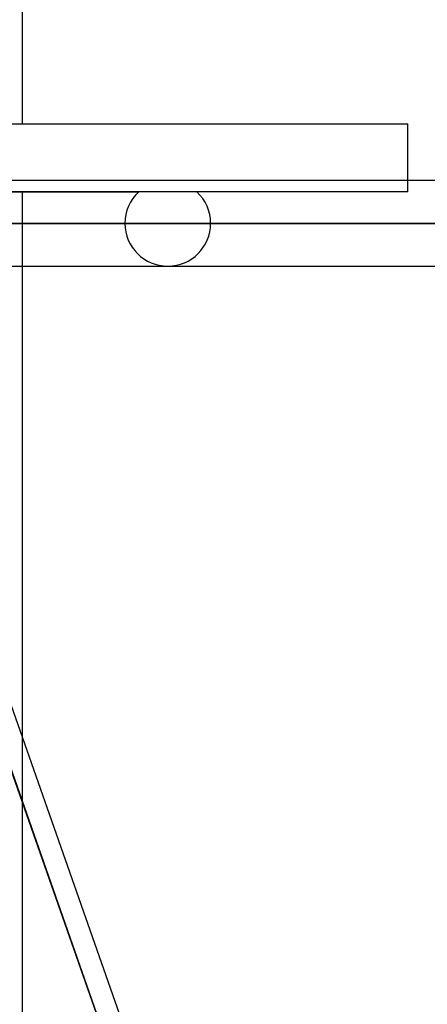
# Model space of a CAD drawing. Header units: millimetres. Extents: x -185 to 185, y -130 to 54.
# Tile 49 of 76: x 40 to 46, y -36 to -22. Entities that reach past the tile are written whole.
import ezdxf

# ---------------------------------------------------------------- set-up
doc = ezdxf.new("R2010")
doc.units = ezdxf.units.MM
doc.layers.add('MAIN-1', color=7, linetype='Continuous')
doc.layers.add('MAIN-2', color=7, linetype='Continuous')

msp = doc.modelspace()

# ---------------------------------------------------------------- linework, layer by layer
at = {"layer": 'MAIN-1'}
for p, q in [((40.005, -12.483), (40.005, -23.171)), ((-45.72, -23.171), (45.72, -23.171)), ((45.72, -24.013), (45.72, -23.171)), ((96.053, -24.013), (-96.053, -24.013)), ((-96.649, -24.648), (96.649, -24.648)), ((-96.053, -25.283), (96.053, -25.283)), ((37.557, -25.283), (41.602, -36.812)), ((40.005, -25.283), (40.005, -32.26))]:
    msp.add_line(p, q, dxfattribs=at)
at = {"layer": 'MAIN-2'}
for p, q in [((45.72, -24.181), (45.72, -24.013)), ((33.73, -24.181), (41.733, -24.181)), ((45.72, -24.181), (34.831, -24.181)), ((40.005, -24.181), (40.005, -25.283)), ((96.649, -24.648), (-96.649, -24.648)), ((95.81, -24.648), (-95.81, -24.648)), ((41.529, -24.648), (31.936, -24.648)), ((31.936, -24.648), (41.529, -24.648)), ((32.837, -24.648), (42.799, -24.648)), ((42.799, -24.648), (32.837, -24.648)), ((35.176, -24.648), (95.81, -24.648)), ((47.879, -24.648), (36.442, -24.648)), ((36.442, -24.648), (47.879, -24.648)), ((37.271, -24.648), (49.149, -24.648)), ((49.149, -24.648), (37.271, -24.648)), ((37.173, -25.145), (41.274, -36.836)), ((41.274, -36.836), (37.173, -25.145)), ((40.005, -32.26), (40.005, -38.082))]:
    msp.add_line(p, q, dxfattribs=at)
for start, end in [(132.756, 180), (0, 47.244), (180, 0)]:
    msp.add_arc((42.164, -24.648), 0.635, start, end, dxfattribs=at)

doc.saveas('drawing.dxf')
